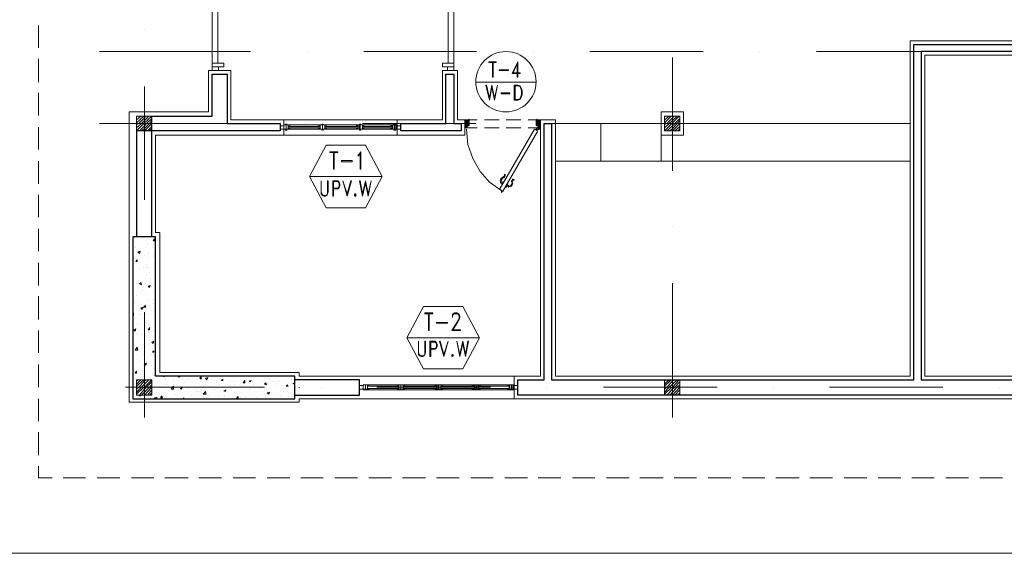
# Model space of a CAD drawing. Header units: metres. Extents: x 5.7 to 89.8, y 4 to 63.5.
# Tile 3 of 25: x 17.5 to 30.5, y 17.3 to 24.4. Entities that reach past the tile are written whole.
import ezdxf

# ---------------------------------------------------------------- set-up
doc = ezdxf.new("R2010")
doc.units = ezdxf.units.M
doc.header["$MEASUREMENT"] = 0
for name, color, linetype in [('PDF3_ax', 7, 'Continuous'), ('PDF3_column', 7, 'Continuous'), ('PDF3_door', 7, 'Continuous'), ('PDF3_furn', 7, 'Continuous'), ('PDF3_hatch-plan', 7, 'Continuous'), ('PDF3_khatchin', 7, 'Continuous'), ('PDF3_Layer5', 7, 'Continuous'), ('PDF3_shear wall', 7, 'Continuous'), ('PDF3_Sym Tip Win', 7, 'Continuous'), ('PDF3_wall', 7, 'Continuous'), ('PDF3_WIN', 7, 'Continuous')]:
    doc.layers.add(name, color=color, linetype=linetype)

msp = doc.modelspace()

# ---------------------------------------------------------------- linework, layer by layer
at = {"layer": 'PDF3_ax', "lineweight": 9}
for points in [[(19.121, 24.287), (19.121, 24.287)], [(18.524, 23.998), (20.527, 23.998)], [(21.279, 23.998), (21.279, 23.998)], [(22.03, 23.998), (23.523, 23.998)], [(24.274, 23.998), (24.274, 23.998)], [(25.025, 23.998), (26.528, 23.998)], [(26.123, 23.921), (26.123, 22.418)], [(27.279, 23.998), (27.279, 23.998)], [(28.03, 23.998), (29.523, 23.998)], [(30.274, 23.998), (30.274, 23.998)], [(19.121, 23.535), (19.121, 22.033)], [(18.524, 23.044), (20.518, 23.044)], [(21.259, 23.044), (21.259, 23.044)], [(22.011, 23.044), (23.513, 23.044)], [(24.264, 23.044), (24.264, 23.044)], [(25.015, 23.044), (27.009, 23.044)], [(26.123, 21.677), (26.123, 21.677)], [(19.121, 21.291), (19.121, 21.291)], [(26.123, 20.925), (26.123, 19.144)], [(19.121, 20.54), (19.121, 19.144)], [(18.871, 19.548), (20.71, 19.548)], [(21.462, 19.548), (21.462, 19.548)], [(22.203, 19.548), (23.706, 19.548)], [(24.457, 19.548), (24.457, 19.548)], [(25.208, 19.548), (26.711, 19.548)], [(27.462, 19.548), (27.462, 19.548)], [(28.203, 19.548), (29.706, 19.548)], [(30.457, 19.548), (30.457, 19.548)]]:
    msp.add_lwpolyline(points, dxfattribs=at)
at = {"layer": 'PDF3_column', "lineweight": 18}
for points in [[(19.015, 23.131), (19.034, 23.141)], [(19.015, 23.092), (19.073, 23.141)], [(19.015, 23.054), (19.112, 23.141)], [(19.015, 23.025), (19.044, 23.044), (19.121, 23.121), (19.14, 23.141)], [(19.015, 22.986), (19.083, 23.044), (19.121, 23.083), (19.179, 23.141)], [(19.015, 22.948), (19.112, 23.044), (19.121, 23.054), (19.217, 23.141)], [(19.054, 22.948), (19.121, 23.015), (19.15, 23.044), (19.217, 23.112)], [(19.121, 23.198), (19.121, 22.89)], [(26.017, 23.131), (26.036, 23.141)], [(26.017, 23.092), (26.075, 23.141)], [(26.017, 23.054), (26.104, 23.141)], [(26.017, 23.025), (26.046, 23.044), (26.123, 23.121), (26.142, 23.141)], [(26.017, 22.986), (26.075, 23.044), (26.123, 23.083), (26.181, 23.141)], [(26.017, 22.948), (26.113, 23.044), (26.123, 23.054), (26.21, 23.141)], [(26.046, 22.948), (26.123, 23.015), (26.152, 23.044), (26.219, 23.112)], [(26.123, 23.198), (26.123, 22.89)], [(19.266, 23.044), (18.967, 23.044)], [(19.083, 22.948), (19.121, 22.977), (19.189, 23.044), (19.217, 23.083)], [(19.121, 22.948), (19.217, 23.044)], [(19.16, 22.948), (19.217, 23.006)], [(19.189, 22.948), (19.217, 22.977)], [(26.267, 23.044), (25.969, 23.044)], [(26.085, 22.948), (26.123, 22.977), (26.181, 23.044), (26.219, 23.083)], [(26.123, 22.948), (26.219, 23.044)], [(26.152, 22.948), (26.219, 23.006)], [(26.19, 22.948), (26.219, 22.977)], [(19.015, 19.625), (19.034, 19.644)], [(19.015, 19.587), (19.073, 19.644)], [(19.015, 19.558), (19.112, 19.644)], [(19.015, 19.519), (19.044, 19.548), (19.121, 19.625), (19.14, 19.644)], [(19.015, 19.481), (19.083, 19.548), (19.121, 19.587), (19.179, 19.644)], [(19.015, 19.452), (19.112, 19.548), (19.121, 19.548), (19.217, 19.644)], [(19.054, 19.442), (19.121, 19.519), (19.15, 19.548), (19.217, 19.616)], [(19.121, 19.693), (19.121, 19.394)], [(26.017, 19.625), (26.036, 19.644)], [(26.017, 19.587), (26.075, 19.644)], [(26.017, 19.558), (26.104, 19.644)], [(26.017, 19.519), (26.046, 19.548), (26.123, 19.625), (26.142, 19.644)], [(26.017, 19.481), (26.075, 19.548), (26.123, 19.587), (26.181, 19.644)], [(26.017, 19.452), (26.113, 19.548), (26.123, 19.548), (26.21, 19.644)], [(26.046, 19.442), (26.123, 19.519), (26.152, 19.548), (26.219, 19.616)], [(26.123, 19.693), (26.123, 19.394)], [(19.266, 19.548), (18.967, 19.548)], [(19.083, 19.442), (19.121, 19.481), (19.189, 19.548), (19.217, 19.577)], [(19.121, 19.442), (19.217, 19.548)], [(19.16, 19.442), (19.217, 19.51)], [(19.189, 19.442), (19.217, 19.471)], [(26.267, 19.548), (25.969, 19.548)], [(26.085, 19.442), (26.123, 19.481), (26.181, 19.548), (26.219, 19.577)], [(26.123, 19.442), (26.219, 19.548)], [(26.152, 19.442), (26.219, 19.51)], [(26.19, 19.442), (26.219, 19.471)]]:
    msp.add_lwpolyline(points, dxfattribs=at)
for points in [[(19.217, 22.948), (19.015, 22.948), (19.015, 23.141), (19.217, 23.141)], [(26.219, 22.948), (26.017, 22.948), (26.017, 23.141), (26.219, 23.141)], [(19.217, 19.442), (19.015, 19.442), (19.015, 19.644), (19.217, 19.644)], [(26.219, 19.442), (26.017, 19.442), (26.017, 19.644), (26.219, 19.644)]]:
    msp.add_lwpolyline(points, close=True, dxfattribs=at)
at = {"layer": 'PDF3_door', "lineweight": 18}
for points in [[(23.388, 22.986), (23.369, 22.986), (23.369, 23.092), (23.417, 23.092)], [(23.397, 23.015), (23.397, 22.986)], [(23.417, 23.015), (23.407, 23.015)], [(23.426, 23.092), (23.426, 23.025)], [(24.312, 23.092), (24.312, 23.025)], [(24.351, 22.986), (24.37, 22.986), (24.37, 23.092), (24.322, 23.092)], [(24.322, 23.015), (24.332, 23.015)], [(24.341, 23.015), (24.341, 22.986)], [(23.388, 22.967), (23.407, 22.765), (23.474, 22.582), (23.571, 22.409), (23.696, 22.264), (23.86, 22.149), (23.85, 22.139), (23.86, 22.129)], [(24.332, 22.948), (24.293, 22.967), (23.831, 22.177)], [(23.869, 22.139), (24.332, 22.938)], [(23.831, 22.168), (23.86, 22.158)], [(23.86, 22.158), (23.86, 22.158)], [(23.86, 22.139), (23.86, 22.139)]]:
    msp.add_lwpolyline(points, dxfattribs=at)
at = {"layer": 'PDF3_door', "lineweight": 0}
for points in [[(23.417, 23.092), (23.426, 23.092), (23.369, 23.035), (23.397, 23.006), (23.369, 22.986), (23.426, 23.044), (23.369, 23.092), (23.426, 23.035), (23.407, 23.015)], [(23.397, 22.986), (23.369, 23.015), (23.397, 22.996), (23.369, 23.025), (23.426, 23.083), (23.407, 23.092), (23.426, 23.073), (23.369, 23.015), (23.426, 23.064), (23.369, 23.006), (23.388, 22.986), (23.397, 22.996), (23.378, 22.986)], [(23.369, 23.064), (23.397, 23.092), (23.426, 23.064)], [(23.426, 23.015), (23.369, 23.073), (23.388, 23.092), (23.426, 23.054), (23.378, 23.092)], [(23.369, 23.092), (23.378, 23.092), (23.369, 23.083), (23.426, 23.025), (23.417, 23.015), (23.369, 23.064), (23.407, 23.015), (23.369, 23.054)], [(23.407, 23.092), (23.369, 23.054), (23.417, 23.092), (23.369, 23.044), (23.397, 23.015)], [(23.426, 23.054), (23.369, 22.996), (23.378, 22.986), (23.369, 22.986)], [(24.322, 23.092), (24.312, 23.092), (24.37, 23.035), (24.341, 23.006), (24.37, 22.986), (24.361, 22.986), (24.37, 22.996), (24.312, 23.054)], [(24.341, 22.986), (24.37, 23.015), (24.341, 22.996), (24.37, 23.025), (24.312, 23.083), (24.332, 23.092), (24.312, 23.073), (24.37, 23.015), (24.312, 23.064), (24.37, 23.006), (24.351, 22.986), (24.341, 22.996), (24.361, 22.986)], [(24.37, 23.054), (24.332, 23.015), (24.37, 23.064), (24.322, 23.015), (24.312, 23.025), (24.37, 23.083), (24.361, 23.092), (24.37, 23.092)], [(24.361, 23.092), (24.312, 23.054), (24.351, 23.092), (24.37, 23.073), (24.312, 23.015)], [(24.332, 23.015), (24.312, 23.035), (24.37, 23.092), (24.312, 23.044), (24.341, 23.015), (24.37, 22.986)], [(24.37, 23.064), (24.341, 23.092), (24.312, 23.064)], [(24.312, 22.977), (24.322, 22.967)], [(24.332, 23.092), (24.37, 23.054), (24.322, 23.092), (24.37, 23.044), (24.341, 23.015)], [(24.332, 22.986), (24.332, 22.996), (24.332, 22.986)], [(24.322, 22.958), (24.303, 22.967)], [(24.312, 22.967), (24.312, 22.967)], [(24.332, 22.967), (24.332, 22.967)], [(24.341, 22.967), (24.351, 22.967), (24.341, 22.967)], [(24.341, 22.967), (24.341, 22.967)], [(24.351, 22.967), (24.351, 22.967)], [(23.889, 22.274), (23.889, 22.274)]]:
    msp.add_lwpolyline(points, dxfattribs=at)
msp.add_lwpolyline([(24.351, 22.977), (24.341, 22.977)], close=True, dxfattribs=at)
msp.add_lwpolyline([(24.334, 22.968, 0.414193), (24.341, 22.967), (24.341, 22.967), (24.341, 22.962)], format="xyb", dxfattribs=at)
at = {"layer": 'PDF3_door', "lineweight": 5}
for points in [[(23.873, 22.334, 0.014544), (23.869, 22.334, 0.130767), (23.837, 22.287)], [(23.878, 22.326, 0.099026), (23.86, 22.305, 0.092322), (23.851, 22.28)], [(23.968, 22.213, 0.092349), (23.985, 22.233, 0.098999), (23.994, 22.26)], [(23.978, 22.207, 0.130791), (24.002, 22.258, -0.014536), (24.003, 22.254)], [(24.022, 22.294, 0.999983), (24.015, 22.301, 0.199983), (23.995, 22.266)]]:
    msp.add_lwpolyline(points, format="xyb", dxfattribs=at)
for points in [[(23.85, 22.254), (23.85, 22.274), (23.84, 22.254), (23.84, 22.264)], [(23.879, 22.274), (23.86, 22.235)], [(23.86, 22.226), (23.86, 22.226)], [(23.908, 22.197), (23.908, 22.197)], [(23.937, 22.245), (23.917, 22.197)], [(23.956, 22.216), (23.946, 22.216), (23.946, 22.197), (23.946, 22.216)]]:
    msp.add_lwpolyline(points, dxfattribs=at)
at = {"layer": 'PDF3_door', "lineweight": 18}
msp.add_circle((24.356, 22.972), 0.00482, dxfattribs=at)
at = {"layer": 'PDF3_door', "lineweight": 0}
msp.add_circle((24.356, 22.972), 0.00482, dxfattribs=at)
at = {"layer": 'PDF3_door', "lineweight": 18}
for centre, start, end in [((23.393, 22.991), 270.0003, 359.9997), ((23.412, 23.02), 90.0003, 179.9997), ((23.421, 23.097), 0.0003, 89.9997), ((23.421, 23.03), 270.0003, 359.9997), ((24.327, 23.097), 90.0003, 179.9997), ((24.327, 23.03), 180.0003, 269.9997), ((24.336, 23.02), 0.0003, 89.9997), ((24.356, 22.991), 180.0063, 269.9994)]:
    msp.add_arc(centre, 0.00482, start, end, dxfattribs=at)
at = {"layer": 'PDF3_door', "lineweight": 0}
for centre, radius, start, end in [((24.346, 22.991), 0.0144, 179.9999, 270.0001), ((24.346, 22.991), 0.00482, 180.0003, 269.9997), ((24.346, 22.972), 0.00482, 128.779, 149.9982), ((24.356, 22.972), 0.00482, 0.0003, 89.9997), ((24.336, 22.972), 0.0144, 240.007, 330.002)]:
    msp.add_arc(centre, radius, start, end, dxfattribs=at)
at = {"layer": 'PDF3_door', "lineweight": 5}
for centre, radius, start, end in [((23.845, 22.375), 0.053, 307.3812, 352.6172), ((23.845, 22.375), 0.0626, 307.3812, 352.6171), ((23.893, 22.365), 0.00482, 352.6163, 172.6177), ((23.855, 22.279), 0.0144, 160.5157, 240.0019), ((23.826, 22.221), 0.0433, 30.0583, 61.8696), ((23.884, 22.307), 0.0433, 238.1342, 269.9505), ((23.922, 22.173), 0.0433, 58.1287, 89.9449), ((23.97, 22.259), 0.0433, 210.0646, 241.8744), ((23.961, 22.221), 0.0144, 240.007, 319.4827), ((24.048, 22.259), 0.0626, 127.3812, 172.6171)]:
    msp.add_arc(centre, radius, start, end, dxfattribs=at)
at = {"layer": 'PDF3_door', "transparency": 33554559}
msp.add_solid([(24.351, 22.958), (24.341, 22.958), (24.341, 22.958)], dxfattribs=at)
at = {"layer": 'PDF3_furn', "lineweight": 9}
msp.add_lwpolyline([(58.715, 28.341), (58.715, 17.343), (15.769, 17.343), (15.769, 52.15), (66.622, 52.15), (66.622, 28.341)], close=True, dxfattribs=at)
at = {"layer": 'PDF3_furn', "lineweight": 18}
for points in [[(25.969, 22.89), (26.267, 22.89), (26.267, 23.198), (25.969, 23.198)], [(25.17, 23.044), (25.17, 22.543)], [(29.272, 23.044), (26.267, 23.044)], [(29.272, 22.543), (24.572, 22.543)]]:
    msp.add_lwpolyline(points, close=True, dxfattribs=at)
for points in [[(24.466, 23.044), (25.969, 23.044), (24.515, 23.044)], [(25.969, 22.543), (25.969, 22.89)]]:
    msp.add_lwpolyline(points, dxfattribs=at)
at = {"layer": 'PDF3_hatch-plan', "lineweight": 18}
for points in [[(19.044, 21.542), (19.044, 21.542)], [(18.967, 21.513), (18.967, 21.513)], [(18.967, 21.513), (18.967, 21.513)], [(19.131, 21.494), (19.131, 21.494)], [(19.16, 21.445), (19.16, 21.445)], [(19.256, 21.532), (19.256, 21.532)], [(19.266, 21.426), (19.266, 21.426)], [(19.006, 21.397), (19.006, 21.397)], [(19.15, 21.397), (19.15, 21.397)], [(19.16, 21.311), (19.16, 21.311)], [(19.179, 21.33), (19.179, 21.33)], [(19.246, 21.311), (19.246, 21.311)], [(19.256, 21.282), (19.256, 21.282)], [(19.266, 21.34), (19.266, 21.349)], [(19.266, 21.34), (19.266, 21.34)], [(19.015, 21.272), (19.015, 21.272)], [(19.15, 21.176), (19.15, 21.176)], [(19.16, 21.272), (19.16, 21.272)], [(18.967, 21.079), (18.967, 21.079)], [(19.054, 21.118), (19.054, 21.118)], [(19.102, 21.128), (19.102, 21.128)], [(19.15, 21.128), (19.15, 21.128)], [(19.15, 21.041), (19.15, 21.041)], [(19.169, 21.128), (19.169, 21.128)], [(19.189, 21.07), (19.189, 21.07)], [(19.015, 20.925), (19.015, 20.925)], [(19.044, 20.964), (19.044, 20.964)], [(19.14, 20.916), (19.14, 20.916)], [(19.15, 20.896), (19.15, 20.896)], [(19.198, 20.993), (19.198, 20.993)], [(19.237, 20.916), (19.237, 20.916)], [(19.015, 20.762), (19.015, 20.762)], [(19.092, 20.829), (19.092, 20.829)], [(19.14, 20.781), (19.14, 20.781)], [(19.246, 20.8), (19.246, 20.8)], [(18.986, 20.675), (18.986, 20.675)], [(19.025, 20.665), (19.025, 20.665)], [(19.131, 20.646), (19.131, 20.646)], [(19.16, 20.714), (19.16, 20.714)], [(19.169, 20.627), (19.169, 20.627)], [(19.237, 20.704), (19.237, 20.704)], [(19.237, 20.656), (19.237, 20.656)], [(18.967, 20.531), (18.977, 20.531), (18.977, 20.492), (18.967, 20.492)], [(19.073, 20.511), (19.073, 20.511)], [(19.131, 20.55), (19.131, 20.55)], [(19.131, 20.511), (19.131, 20.511)], [(19.237, 20.559), (19.237, 20.559)], [(19.034, 20.386), (19.034, 20.386)], [(19.121, 20.376), (19.121, 20.376)], [(19.131, 20.405), (19.131, 20.405)], [(19.15, 20.386), (19.15, 20.386)], [(18.996, 20.299), (18.996, 20.299)], [(19.015, 20.261), (19.015, 20.261)], [(19.025, 20.242), (19.025, 20.242)], [(19.083, 20.251), (19.083, 20.251)], [(19.121, 20.242), (19.121, 20.242)], [(19.179, 20.27), (19.179, 20.27)], [(19.208, 20.29), (19.208, 20.29)], [(19.246, 20.299), (19.246, 20.299)], [(19.073, 20.107), (19.073, 20.107)], [(19.112, 20.116), (19.112, 20.116)], [(19.169, 20.116), (19.169, 20.116)], [(19.112, 19.982), (19.112, 19.982)], [(19.131, 20.087), (19.131, 20.087)], [(19.217, 19.982), (19.217, 19.982)], [(19.054, 19.885), (19.054, 19.885)], [(19.102, 19.847), (19.102, 19.847)], [(19.121, 19.856), (19.121, 19.856)], [(19.15, 19.876), (19.15, 19.876)], [(19.266, 19.876), (19.266, 19.876)], [(19.015, 19.75), (19.015, 19.75)], [(19.102, 19.712), (19.102, 19.712)], [(19.112, 19.827), (19.112, 19.827)], [(19.14, 19.837), (19.14, 19.837)], [(19.217, 19.837), (19.217, 19.837)], [(19.246, 19.789), (19.246, 19.789)], [(18.977, 19.683), (18.977, 19.683)], [(19.006, 19.664), (19.006, 19.664)], [(19.112, 19.683), (19.112, 19.683)], [(19.189, 19.673), (19.189, 19.673)], [(19.256, 19.702), (19.256, 19.702)], [(19.295, 19.606), (19.295, 19.606)], [(19.362, 19.693), (19.362, 19.693)], [(19.362, 19.693), (19.381, 19.683), (19.381, 19.693)], [(19.4, 19.664), (19.4, 19.664)], [(19.4, 19.654), (19.4, 19.654)], [(19.506, 19.635), (19.506, 19.635)], [(19.506, 19.587), (19.506, 19.587)], [(19.583, 19.693), (19.593, 19.683), (19.564, 19.683), (19.574, 19.693)], [(19.612, 19.654), (19.612, 19.654)], [(19.632, 19.693), (19.632, 19.693)], [(19.66, 19.606), (19.66, 19.606)], [(19.709, 19.664), (19.709, 19.664)], [(19.824, 19.644), (19.824, 19.644)], [(19.911, 19.693), (19.911, 19.693)], [(19.911, 19.644), (19.911, 19.644)], [(20.007, 19.654), (20.007, 19.654)], [(20.046, 19.635), (20.046, 19.635)], [(20.113, 19.587), (20.113, 19.587)], [(20.161, 19.673), (20.161, 19.673)], [(20.258, 19.625), (20.258, 19.625)], [(20.315, 19.616), (20.315, 19.616)], [(20.47, 19.616), (20.47, 19.616)], [(20.518, 19.644), (20.518, 19.644)], [(20.547, 19.616), (20.547, 19.616)], [(20.566, 19.587), (20.566, 19.587)], [(20.681, 19.616), (20.681, 19.616)], [(20.73, 19.673), (20.73, 19.673)], [(20.778, 19.654), (20.778, 19.654)], [(20.816, 19.616), (20.816, 19.616)], [(20.893, 19.606), (20.893, 19.606)], [(20.913, 19.635), (20.913, 19.635)], [(21.018, 19.693), (21.018, 19.693)], [(21.067, 19.654), (21.067, 19.654)], [(21.105, 19.606), (21.105, 19.606)], [(21.105, 19.596), (21.105, 19.596)], [(19.006, 19.519), (19.006, 19.519)], [(19.285, 19.471), (19.285, 19.471)], [(19.323, 19.461), (19.323, 19.461)], [(19.41, 19.577), (19.41, 19.577)], [(19.497, 19.5), (19.497, 19.5)], [(19.535, 19.452), (19.535, 19.452)], [(19.555, 19.452), (19.555, 19.452)], [(19.612, 19.452), (19.612, 19.452)], [(19.699, 19.529), (19.699, 19.529)], [(19.805, 19.49), (19.805, 19.49)], [(19.843, 19.49), (19.843, 19.49)], [(19.901, 19.558), (19.901, 19.558)], [(19.901, 19.5), (19.901, 19.5)], [(20.055, 19.519), (20.055, 19.519)], [(20.084, 19.529), (20.084, 19.529)], [(20.104, 19.452), (20.104, 19.452)], [(20.306, 19.548), (20.306, 19.548)], [(20.315, 19.577), (20.315, 19.577)], [(20.315, 19.481), (20.315, 19.481)], [(20.412, 19.567), (20.412, 19.567)], [(20.412, 19.481), (20.412, 19.481)], [(20.518, 19.51), (20.518, 19.51)], [(20.643, 19.529), (20.643, 19.529)], [(20.71, 19.461), (20.71, 19.461)], [(20.72, 19.538), (20.72, 19.538)], [(20.807, 19.471), (20.807, 19.471)], [(20.874, 19.567), (20.874, 19.567)], [(20.932, 19.567), (20.932, 19.567)], [(20.961, 19.49), (20.961, 19.49)], [(18.977, 19.423), (18.977, 19.423)], [(19.073, 19.442), (19.073, 19.433), (19.044, 19.433), (19.054, 19.442)], [(19.198, 19.413), (19.198, 19.413)], [(19.275, 19.394), (19.256, 19.404), (19.285, 19.413), (19.285, 19.394)], [(19.304, 19.423), (19.304, 19.423)], [(19.381, 19.413), (19.381, 19.413)], [(19.4, 19.433), (19.4, 19.433)], [(19.41, 19.404), (19.41, 19.404)], [(19.622, 19.394), (19.622, 19.394)], [(19.632, 19.394), (19.641, 19.404), (19.641, 19.394)], [(19.699, 19.394), (19.699, 19.394)], [(19.747, 19.442), (19.747, 19.442)], [(19.901, 19.423), (19.901, 19.423)], [(19.94, 19.404), (19.94, 19.404)], [(19.969, 19.433), (19.969, 19.433)], [(20.181, 19.442), (20.181, 19.442)], [(20.181, 19.423), (20.181, 19.423)], [(20.306, 19.404), (20.306, 19.404)], [(20.335, 19.394), (20.364, 19.423), (20.364, 19.394)], [(20.392, 19.413), (20.392, 19.413)], [(20.46, 19.423), (20.46, 19.423)], [(20.604, 19.404), (20.604, 19.404)], [(20.72, 19.404), (20.72, 19.404)], [(20.816, 19.394), (20.816, 19.394)], [(20.922, 19.433), (20.922, 19.433)], [(21.028, 19.423), (21.028, 19.423)]]:
    msp.add_lwpolyline(points, dxfattribs=at)
for points in [[(19.256, 21.513), (19.256, 21.484), (19.237, 21.494)], [(19.063, 21.349), (19.054, 21.32), (19.034, 21.34)], [(19.025, 21.234), (19.025, 21.214), (19.006, 21.214)], [(19.073, 20.935), (19.083, 20.906), (19.054, 20.916)], [(19.198, 20.896), (19.189, 20.868), (19.169, 20.887)], [(19.131, 20.636), (19.14, 20.608), (19.121, 20.608), (19.112, 20.608), (19.121, 20.617)], [(19.102, 20.608), (19.092, 20.579), (19.073, 20.598)], [(19.006, 20.319), (18.996, 20.29), (18.977, 20.309)], [(19.189, 20.338), (19.189, 20.309), (19.169, 20.309)], [(19.246, 20.155), (19.237, 20.126), (19.217, 20.145)], [(19.034, 20.039), (18.996, 20.039), (19.025, 20.078)], [(19.246, 20.03), (19.246, 20.01), (19.227, 20.01)], [(19.15, 19.866), (19.14, 19.837), (19.121, 19.856)], [(19.015, 19.76), (19.015, 19.731), (18.996, 19.731)], [(19.872, 19.683), (19.872, 19.654), (19.853, 19.664)], [(19.959, 19.673), (19.949, 19.644), (19.93, 19.664)], [(20.161, 19.654), (20.161, 19.635), (20.142, 19.635)], [(20.45, 19.635), (20.45, 19.606), (20.431, 19.606)], [(20.537, 19.635), (20.527, 19.616), (20.508, 19.625)], [(20.73, 19.606), (20.739, 19.577), (20.71, 19.587)], [(21.115, 19.606), (21.105, 19.587), (21.086, 19.596)], [(19.506, 19.519), (19.477, 19.519), (19.506, 19.558)], [(19.622, 19.538), (19.612, 19.519), (19.593, 19.529)], [(19.94, 19.452), (19.901, 19.452), (19.93, 19.49)], [(20.2, 19.51), (20.19, 19.49), (20.171, 19.5)], [(20.778, 19.481), (20.768, 19.452), (20.749, 19.471)], [(21.018, 19.577), (21.028, 19.558), (20.999, 19.558)], [(19.352, 19.433), (19.362, 19.404), (19.333, 19.404)]]:
    msp.add_lwpolyline(points, close=True, dxfattribs=at)
at = {"layer": 'PDF3_khatchin', "lineweight": 18}
for points in [[(17.715, 24.344), (17.715, 24.046)], [(17.715, 23.901), (17.715, 23.593)], [(17.715, 23.449), (17.715, 23.15)], [(17.715, 22.996), (17.715, 22.698)], [(23.369, 23.092), (23.532, 23.092)], [(23.369, 22.986), (23.532, 22.986)], [(23.629, 23.092), (23.821, 23.092)], [(23.629, 22.986), (23.821, 22.986)], [(23.917, 23.092), (24.11, 23.092)], [(23.917, 22.986), (24.11, 22.986)], [(24.206, 23.092), (24.37, 23.092)], [(24.206, 22.986), (24.37, 22.986)], [(17.715, 22.543), (17.715, 22.245)], [(17.715, 22.1), (17.715, 21.802)], [(17.715, 21.648), (17.715, 21.349)], [(17.715, 21.195), (17.715, 20.896)], [(17.715, 20.752), (17.715, 20.444)], [(17.715, 20.299), (17.715, 20.001)], [(17.715, 19.847), (17.715, 19.548)], [(17.715, 19.394), (17.715, 19.095)], [(17.715, 18.951), (17.715, 18.643)], [(17.715, 18.498), (17.715, 18.344), (17.898, 18.344)], [(18.042, 18.344), (18.341, 18.344)], [(18.495, 18.344), (18.794, 18.344)], [(18.948, 18.344), (19.246, 18.344)], [(19.391, 18.344), (19.699, 18.344)], [(19.843, 18.344), (20.142, 18.344)], [(20.296, 18.344), (20.595, 18.344)], [(20.749, 18.344), (21.047, 18.344)], [(21.192, 18.344), (21.49, 18.344)], [(21.645, 18.344), (21.943, 18.344)], [(22.097, 18.344), (22.396, 18.344)], [(22.54, 18.344), (22.848, 18.344)], [(22.993, 18.344), (23.291, 18.344)], [(23.446, 18.344), (23.744, 18.344)], [(23.898, 18.344), (24.197, 18.344)], [(24.341, 18.344), (24.64, 18.344)], [(24.794, 18.344), (25.092, 18.344)], [(25.247, 18.344), (25.545, 18.344)], [(25.69, 18.344), (25.998, 18.344)], [(26.142, 18.344), (26.441, 18.344)], [(26.595, 18.344), (26.894, 18.344)], [(27.048, 18.344), (27.346, 18.344)], [(27.491, 18.344), (27.799, 18.344)], [(27.943, 18.344), (28.242, 18.344)], [(28.396, 18.344), (28.695, 18.344)], [(28.849, 18.344), (29.147, 18.344)], [(29.292, 18.344), (29.59, 18.344)], [(29.744, 18.344), (30.043, 18.344)], [(30.197, 18.344), (30.496, 18.344)]]:
    msp.add_lwpolyline(points, dxfattribs=at)
at = {"layer": 'PDF3_Layer5', "lineweight": 13}
for points in [[(44.365, 19.394), (24.023, 19.394), (24.023, 19.693), (24.37, 19.693), (24.37, 23.092), (24.572, 23.092), (24.572, 19.693), (29.272, 19.693), (29.272, 24.142), (33.173, 24.142)], [(31.969, 23.95), (29.465, 23.95), (29.465, 19.693), (43.267, 19.693)], [(19.015, 23.198), (19.969, 23.198), (19.969, 23.747), (20.267, 23.747), (20.267, 23.092), (20.97, 23.092), (20.97, 22.89), (19.266, 22.89), (19.266, 21.6), (19.323, 21.6), (19.323, 19.741), (21.173, 19.741), (21.173, 19.693), (24.023, 19.693)], [(19.217, 23.198), (18.919, 23.198), (18.919, 19.346), (21.173, 19.346), (21.173, 19.394), (24.023, 19.394)], [(20.97, 23.092), (22.473, 23.092)], [(22.473, 22.89), (20.97, 22.89)], [(21.173, 19.538), (21.173, 19.548)]]:
    msp.add_lwpolyline(points, dxfattribs=at)
msp.add_lwpolyline([(23.07, 23.092), (23.07, 23.747), (23.272, 23.747), (23.272, 23.092), (23.369, 23.092), (23.369, 22.89), (22.473, 22.89), (22.473, 23.092)], close=True, dxfattribs=at)
at = {"layer": 'PDF3_shear wall', "lineweight": 30}
msp.add_lwpolyline([(18.967, 19.394), (21.115, 19.394), (21.115, 19.693), (19.266, 19.693), (19.266, 21.542), (18.967, 21.542)], close=True, dxfattribs=at)
at = {"layer": 'PDF3_Sym Tip Win', "lineweight": 18}
for points in [[(23.783, 23.853), (23.686, 23.853), (23.686, 23.863), (23.783, 23.863)], [(23.946, 23.747), (23.821, 23.747), (23.821, 23.757), (23.946, 23.757)], [(23.763, 23.352), (23.725, 23.526), (23.696, 23.352), (23.648, 23.555), (23.657, 23.555), (23.696, 23.381), (23.725, 23.555), (23.763, 23.381), (23.802, 23.555)], [(24.023, 23.352), (24.072, 23.352), (24.1, 23.362), (24.11, 23.381), (24.12, 23.401), (24.129, 23.429), (24.129, 23.478), (24.12, 23.507), (24.11, 23.526), (24.1, 23.545), (24.072, 23.555), (24.023, 23.555)], [(24.033, 23.362), (24.072, 23.362), (24.1, 23.372), (24.1, 23.381), (24.11, 23.401), (24.12, 23.429), (24.12, 23.478), (24.11, 23.507), (24.1, 23.526), (24.1, 23.535), (24.072, 23.545), (24.033, 23.545)], [(23.966, 23.439), (23.85, 23.439), (23.85, 23.449), (23.966, 23.449)], [(22.049, 21.927), (22.271, 22.341), (22.049, 22.755), (21.529, 22.755), (21.307, 22.341), (21.529, 21.927)], [(21.683, 22.659), (21.577, 22.659), (21.577, 22.669), (21.683, 22.669)], [(21.991, 22.437), (21.982, 22.437), (21.982, 22.649), (21.972, 22.63), (21.953, 22.611), (21.953, 22.63), (21.972, 22.64), (21.991, 22.669)], [(21.876, 22.534), (21.731, 22.534), (21.731, 22.553), (21.876, 22.553)], [(21.558, 22.283), (21.548, 22.283), (21.548, 22.139), (21.548, 22.11), (21.539, 22.1), (21.519, 22.091), (21.5, 22.091), (21.481, 22.1), (21.471, 22.11), (21.462, 22.139), (21.462, 22.283), (21.462, 22.139), (21.462, 22.11), (21.481, 22.091), (21.5, 22.081), (21.519, 22.081), (21.539, 22.091), (21.548, 22.11), (21.558, 22.139)], [(21.808, 22.081), (21.75, 22.283), (21.808, 22.11), (21.856, 22.283), (21.866, 22.283)], [(22.088, 22.081), (22.049, 22.254), (22.011, 22.081), (21.972, 22.283), (21.982, 22.283), (22.011, 22.11), (22.049, 22.283), (22.088, 22.11), (22.126, 22.283)], [(21.914, 22.11), (21.905, 22.1), (21.905, 22.091), (21.914, 22.081), (21.924, 22.081), (21.924, 22.091), (21.924, 22.1), (21.924, 22.11)], [(21.914, 22.1), (21.914, 22.091), (21.924, 22.091), (21.924, 22.1)], [(23.34, 19.789), (23.561, 20.203), (23.34, 20.617), (22.82, 20.617), (22.598, 20.203), (22.82, 19.789)], [(22.945, 20.521), (22.839, 20.521), (22.839, 20.531), (22.945, 20.531)], [(23.137, 20.396), (22.993, 20.396), (22.993, 20.405), (23.137, 20.405)], [(22.848, 20.155), (22.839, 20.155), (22.839, 20.01), (22.839, 19.982), (22.829, 19.972), (22.81, 19.962), (22.791, 19.962), (22.771, 19.972), (22.762, 19.982), (22.752, 20.01), (22.752, 20.155), (22.752, 20.01), (22.752, 19.982), (22.771, 19.962), (22.791, 19.953), (22.81, 19.953), (22.829, 19.962), (22.839, 19.982), (22.848, 20.01)], [(23.089, 19.953), (23.031, 20.155), (23.041, 20.155), (23.089, 19.982), (23.147, 20.155)], [(23.378, 19.953), (23.34, 20.126), (23.301, 19.953), (23.263, 20.155), (23.301, 19.982), (23.34, 20.155), (23.378, 19.982), (23.407, 20.155), (23.417, 20.155)], [(23.205, 19.982), (23.195, 19.972), (23.195, 19.962), (23.205, 19.953), (23.214, 19.962), (23.214, 19.972)]]:
    msp.add_lwpolyline(points, close=True, dxfattribs=at)
for points in [[(23.734, 23.853), (23.734, 23.661), (23.744, 23.661), (23.744, 23.853)], [(24.004, 23.709), (24.062, 23.834), (24.062, 23.661), (24.072, 23.661), (24.072, 23.863), (23.995, 23.709), (24.1, 23.709), (24.1, 23.718), (24.004, 23.718)], [(24.303, 23.593), (23.513, 23.593)], [(21.625, 22.659), (21.625, 22.437), (21.635, 22.437), (21.635, 22.659)], [(22.271, 22.341), (21.307, 22.341)], [(21.625, 22.177), (21.683, 22.177), (21.693, 22.187), (21.702, 22.197), (21.712, 22.216), (21.712, 22.245), (21.702, 22.264), (21.693, 22.274), (21.683, 22.283), (21.616, 22.283), (21.616, 22.081), (21.625, 22.081), (21.625, 22.274), (21.683, 22.274), (21.693, 22.264), (21.702, 22.245), (21.702, 22.216), (21.693, 22.197), (21.683, 22.187), (21.625, 22.187)], [(22.887, 20.521), (22.887, 20.299), (22.897, 20.299), (22.897, 20.521)], [(23.205, 20.309), (23.311, 20.309), (23.311, 20.299), (23.195, 20.299), (23.263, 20.405), (23.282, 20.444), (23.291, 20.463), (23.291, 20.482), (23.282, 20.511), (23.263, 20.521), (23.234, 20.521), (23.214, 20.511), (23.205, 20.482), (23.205, 20.473), (23.205, 20.482), (23.205, 20.511), (23.214, 20.521), (23.234, 20.531), (23.263, 20.531), (23.282, 20.521), (23.291, 20.511), (23.301, 20.482), (23.301, 20.463), (23.291, 20.444), (23.272, 20.405), (23.205, 20.299)], [(23.561, 20.203), (22.598, 20.203)], [(22.916, 20.049), (22.974, 20.049), (22.983, 20.059), (22.993, 20.068), (23.003, 20.087), (23.003, 20.116), (22.993, 20.136), (22.983, 20.145), (22.974, 20.155), (22.906, 20.155), (22.906, 19.953), (22.916, 19.953), (22.916, 20.145), (22.974, 20.145), (22.983, 20.136), (22.993, 20.116), (22.993, 20.087), (22.983, 20.068), (22.974, 20.059), (22.916, 20.059)], [(23.205, 19.972), (23.205, 19.962), (23.205, 19.972)]]:
    msp.add_lwpolyline(points, dxfattribs=at)
msp.add_circle((23.913, 23.598), 0.4, dxfattribs=at)
at = {"layer": 'PDF3_wall', "lineweight": 30}
for points in [[(29.417, 23.998), (29.417, 19.644), (32.017, 19.644), (32.017, 19.442), (24.072, 19.442), (24.072, 19.644), (24.418, 19.644), (24.418, 23.044), (24.515, 23.044), (24.515, 19.644), (29.321, 19.644), (29.321, 24.094), (32.017, 24.094), (32.017, 23.998)], [(23.118, 23.044), (23.118, 23.699), (23.224, 23.699), (23.224, 23.044), (23.32, 23.044), (23.32, 22.948), (22.521, 22.948), (22.521, 23.044)]]:
    msp.add_lwpolyline(points, close=True, dxfattribs=at)
for points in [[(19.217, 21.542), (19.217, 23.141), (20.017, 23.141), (20.017, 23.699), (20.219, 23.699), (20.219, 23.044), (20.922, 23.044), (20.922, 22.948), (19.015, 22.948), (19.015, 21.542)], [(21.115, 19.442), (21.972, 19.442), (21.972, 19.644), (21.115, 19.644)]]:
    msp.add_lwpolyline(points, dxfattribs=at)
at = {"layer": 'PDF3_WIN', "lineweight": 18}
for points in [[(20.094, 23.844), (20.094, 25.298), (20.017, 25.298), (20.017, 23.844)], [(23.147, 23.844), (23.147, 25.298), (23.224, 25.298), (23.224, 23.844)], [(21.433, 23.025), (21.047, 23.025)], [(21.433, 23.006), (21.047, 23.006)], [(21.433, 22.986), (21.047, 22.986)], [(22.386, 23.025), (21.529, 23.025)], [(21.953, 23.006), (21.529, 23.006)], [(21.953, 22.986), (21.529, 22.986)], [(21.953, 22.967), (21.953, 23.025), (21.982, 23.025), (21.982, 22.967), (21.982, 23.025), (22.011, 23.025), (22.011, 22.967)], [(22.386, 23.006), (22.011, 23.006)], [(22.386, 22.986), (22.011, 22.986)], [(22.434, 22.967), (22.425, 22.967), (22.425, 22.958), (22.454, 22.958), (22.454, 22.967), (22.444, 22.967), (22.444, 23.025), (22.473, 23.025), (22.473, 22.967), (22.444, 22.967)], [(21.433, 22.967), (21.047, 22.967)], [(21.972, 22.967), (21.529, 22.967)], [(22.386, 22.967), (21.991, 22.967)], [(22.059, 19.577), (22.039, 19.577), (22.059, 19.577)], [(22.059, 19.51), (22.039, 19.51), (22.059, 19.51)], [(22.473, 19.577), (22.097, 19.577)], [(22.473, 19.558), (22.097, 19.558)], [(22.473, 19.529), (22.097, 19.529)], [(22.473, 19.51), (22.097, 19.51)], [(22.492, 19.519), (22.492, 19.577), (22.521, 19.577), (22.521, 19.51), (22.492, 19.51)], [(22.511, 19.577), (22.531, 19.577), (22.511, 19.577)], [(22.511, 19.51), (22.531, 19.51), (22.511, 19.51)], [(22.55, 19.51), (22.521, 19.51), (22.521, 19.577), (22.55, 19.577), (22.55, 19.519)], [(23.937, 19.577), (22.569, 19.577)], [(22.993, 19.558), (22.569, 19.558)], [(22.993, 19.529), (22.569, 19.529)], [(23.012, 19.51), (22.569, 19.51)], [(22.993, 19.519), (22.993, 19.577), (23.022, 19.577), (23.022, 19.519)], [(23.012, 19.577), (23.031, 19.577), (23.012, 19.577)], [(23.012, 19.51), (23.031, 19.51), (23.012, 19.51)], [(23.022, 19.51), (23.022, 19.577), (23.051, 19.577), (23.051, 19.519)], [(23.937, 19.51), (23.031, 19.51)], [(23.494, 19.558), (23.051, 19.558)], [(23.494, 19.529), (23.051, 19.529)], [(23.494, 19.519), (23.494, 19.577), (23.523, 19.577), (23.523, 19.519)], [(23.513, 19.577), (23.532, 19.577), (23.513, 19.577)], [(23.513, 19.51), (23.532, 19.51), (23.513, 19.51)], [(23.523, 19.51), (23.523, 19.577), (23.551, 19.577), (23.551, 19.519)], [(23.937, 19.558), (23.551, 19.558)], [(23.937, 19.529), (23.551, 19.529)], [(23.956, 19.51), (23.985, 19.51), (23.985, 19.577), (23.956, 19.577), (23.956, 19.519)], [(23.975, 19.577), (23.995, 19.577), (23.975, 19.577)], [(23.985, 19.51), (24.023, 19.51), (24.023, 19.577), (23.985, 19.577), (23.985, 19.519), (23.975, 19.519)], [(23.995, 19.51), (23.975, 19.51)], [(23.995, 19.519), (23.995, 19.519)]]:
    msp.add_lwpolyline(points, dxfattribs=at)
for points in [[(20.171, 23.795), (20.171, 23.844), (20.017, 23.844), (20.017, 23.795)], [(20.017, 23.747), (20.017, 23.795), (20.104, 23.795), (20.104, 23.747)], [(23.07, 23.795), (23.07, 23.844), (23.224, 23.844), (23.224, 23.795)], [(23.224, 23.747), (23.224, 23.795), (23.137, 23.795), (23.137, 23.747)], [(20.922, 23.015), (20.922, 22.967), (20.97, 22.967), (20.97, 23.015)], [(20.999, 22.967), (20.97, 22.967), (20.97, 23.025), (20.999, 23.025), (21.028, 23.025), (21.028, 22.967), (20.999, 22.967), (20.999, 23.025)], [(20.97, 23.025), (20.97, 22.967), (20.999, 22.967), (20.999, 23.025)], [(21.009, 23.035), (21.009, 23.025), (20.99, 23.025), (20.99, 23.035)], [(21.047, 23.006), (21.028, 23.006), (21.028, 23.025), (21.028, 22.967), (20.999, 22.967), (20.999, 23.025), (21.028, 23.025), (21.047, 23.025)], [(21.047, 23.025), (21.047, 23.006), (21.028, 23.006), (21.028, 23.025)], [(21.047, 22.986), (21.047, 22.967), (21.028, 22.967), (21.028, 22.986)], [(21.047, 22.967), (21.047, 22.977), (21.028, 22.977), (21.028, 22.967)], [(21.452, 23.025), (21.433, 23.025), (21.433, 23.006), (21.452, 23.006)], [(21.433, 23.006), (21.433, 23.025), (21.452, 23.025), (21.452, 23.006)], [(21.433, 22.986), (21.433, 22.967), (21.452, 22.967), (21.452, 22.986)], [(21.452, 22.967), (21.433, 22.967), (21.433, 22.977), (21.452, 22.977)], [(21.481, 22.967), (21.452, 22.967), (21.452, 23.025), (21.481, 23.025), (21.51, 23.025), (21.51, 22.967), (21.481, 22.967), (21.481, 23.025)], [(21.51, 23.025), (21.481, 23.025), (21.481, 22.967), (21.452, 22.967), (21.452, 23.025), (21.481, 23.025), (21.481, 22.967), (21.51, 22.967)], [(21.471, 23.035), (21.471, 23.025), (21.49, 23.025), (21.49, 23.035)], [(21.529, 23.025), (21.529, 23.006), (21.51, 23.006), (21.51, 23.025)], [(21.529, 23.006), (21.529, 23.025), (21.51, 23.025), (21.51, 23.006)], [(21.529, 22.986), (21.529, 22.967), (21.51, 22.967), (21.51, 22.986)], [(21.529, 22.967), (21.529, 22.977), (21.51, 22.977), (21.51, 22.967)], [(21.943, 23.025), (21.933, 23.025), (21.933, 23.006), (21.943, 23.006)], [(21.933, 23.006), (21.933, 23.025), (21.953, 23.025), (21.953, 23.006)], [(21.933, 22.986), (21.933, 22.967), (21.953, 22.967), (21.953, 22.986)], [(21.943, 22.967), (21.933, 22.967), (21.933, 22.977), (21.943, 22.977)], [(21.972, 22.967), (21.972, 23.025), (21.953, 23.025), (21.953, 22.967)], [(21.972, 23.035), (21.972, 23.025), (21.991, 23.025), (21.991, 23.035)], [(21.982, 23.025), (22.011, 23.025), (22.011, 22.967), (21.982, 22.967)], [(22.03, 23.025), (22.03, 23.006), (22.011, 23.006), (22.011, 23.025)], [(22.03, 23.006), (22.03, 23.025), (22.011, 23.025), (22.011, 23.006)], [(22.03, 22.986), (22.03, 22.967), (22.011, 22.967), (22.011, 22.986)], [(22.03, 22.967), (22.03, 22.977), (22.011, 22.977), (22.011, 22.967)], [(22.386, 23.006), (22.386, 23.025), (22.405, 23.025), (22.405, 23.006)], [(22.386, 22.986), (22.386, 22.967), (22.405, 22.967), (22.405, 22.986)], [(22.405, 23.025), (22.396, 23.025), (22.396, 23.006), (22.405, 23.006)], [(22.405, 22.967), (22.396, 22.967), (22.396, 22.977), (22.405, 22.977)], [(22.405, 23.025), (22.405, 22.967), (22.444, 22.967), (22.444, 23.025)], [(22.434, 22.967), (22.434, 23.025), (22.415, 23.025), (22.415, 22.967)], [(22.425, 23.035), (22.425, 23.025), (22.454, 23.025), (22.454, 23.035)], [(22.444, 23.025), (22.463, 23.025), (22.463, 22.967), (22.444, 22.967)], [(22.473, 23.015), (22.473, 22.967), (22.521, 22.967), (22.521, 23.015)], [(21.009, 22.967), (21.009, 22.958), (20.99, 22.958), (20.99, 22.967)], [(21.471, 22.967), (21.471, 22.958), (21.49, 22.958), (21.49, 22.967)], [(21.972, 22.967), (21.972, 22.958), (21.991, 22.958), (21.991, 22.967)], [(21.972, 19.567), (21.972, 19.519), (22.02, 19.519), (22.02, 19.567)], [(22.02, 19.567), (22.02, 19.519), (21.972, 19.519), (21.972, 19.567)], [(22.049, 19.519), (22.02, 19.519), (22.02, 19.577), (22.049, 19.577), (22.078, 19.577), (22.078, 19.519), (22.049, 19.519), (22.049, 19.577)], [(22.02, 19.577), (22.02, 19.51), (22.049, 19.51), (22.049, 19.577)], [(22.097, 19.558), (22.078, 19.558), (22.078, 19.577), (22.078, 19.51), (22.049, 19.51), (22.049, 19.577), (22.078, 19.577), (22.097, 19.577)], [(22.097, 19.577), (22.097, 19.558), (22.078, 19.558), (22.078, 19.577)], [(22.097, 19.519), (22.097, 19.529), (22.078, 19.529), (22.078, 19.519)], [(22.097, 19.529), (22.097, 19.51), (22.078, 19.51), (22.078, 19.529)], [(22.492, 19.577), (22.473, 19.577), (22.473, 19.558), (22.492, 19.558)], [(22.473, 19.558), (22.473, 19.577), (22.492, 19.577), (22.492, 19.558)], [(22.492, 19.519), (22.473, 19.519), (22.473, 19.529), (22.492, 19.529)], [(22.473, 19.529), (22.473, 19.51), (22.492, 19.51), (22.492, 19.529)], [(22.521, 19.519), (22.492, 19.519), (22.492, 19.577), (22.521, 19.577), (22.55, 19.577), (22.55, 19.519), (22.521, 19.519), (22.521, 19.577)], [(22.569, 19.577), (22.569, 19.558), (22.55, 19.558), (22.55, 19.577)], [(22.569, 19.558), (22.569, 19.577), (22.55, 19.577), (22.55, 19.558)], [(22.569, 19.519), (22.569, 19.529), (22.55, 19.529), (22.55, 19.519)], [(22.569, 19.529), (22.569, 19.51), (22.55, 19.51), (22.55, 19.529)], [(22.983, 19.577), (22.974, 19.577), (22.974, 19.558), (22.983, 19.558)], [(22.974, 19.558), (22.974, 19.577), (22.993, 19.577), (22.993, 19.558)], [(22.983, 19.519), (22.974, 19.519), (22.974, 19.529), (22.983, 19.529)], [(22.974, 19.529), (22.974, 19.51), (22.993, 19.51), (22.993, 19.529)], [(23.012, 19.519), (23.012, 19.577), (22.993, 19.577), (22.993, 19.519)], [(23.022, 19.577), (23.051, 19.577), (23.051, 19.519), (23.022, 19.519)], [(23.07, 19.577), (23.07, 19.558), (23.051, 19.558), (23.051, 19.577)], [(23.07, 19.558), (23.07, 19.577), (23.051, 19.577), (23.051, 19.558)], [(23.07, 19.519), (23.07, 19.529), (23.051, 19.529), (23.051, 19.519)], [(23.07, 19.529), (23.07, 19.51), (23.051, 19.51), (23.051, 19.529)], [(23.465, 19.558), (23.465, 19.577), (23.494, 19.577), (23.494, 19.558)], [(23.465, 19.529), (23.465, 19.51), (23.494, 19.51), (23.494, 19.529)], [(23.484, 19.577), (23.474, 19.577), (23.474, 19.558), (23.484, 19.558)], [(23.484, 19.519), (23.474, 19.519), (23.474, 19.529), (23.484, 19.529)], [(23.513, 19.519), (23.513, 19.577), (23.494, 19.577), (23.494, 19.519)], [(23.523, 19.577), (23.542, 19.577), (23.542, 19.519), (23.523, 19.519)], [(23.571, 19.577), (23.571, 19.558), (23.551, 19.558), (23.551, 19.577)], [(23.571, 19.558), (23.571, 19.577), (23.551, 19.577), (23.551, 19.558)], [(23.571, 19.519), (23.571, 19.529), (23.551, 19.529), (23.551, 19.519)], [(23.571, 19.529), (23.571, 19.51), (23.551, 19.51), (23.551, 19.529)], [(23.956, 19.577), (23.937, 19.577), (23.937, 19.558), (23.956, 19.558)], [(23.937, 19.558), (23.937, 19.577), (23.956, 19.577), (23.956, 19.558)], [(23.956, 19.519), (23.937, 19.519), (23.937, 19.529), (23.956, 19.529)], [(23.937, 19.529), (23.937, 19.51), (23.956, 19.51), (23.956, 19.529)], [(23.985, 19.519), (23.985, 19.577), (23.966, 19.577), (23.966, 19.519)], [(23.995, 19.577), (24.014, 19.577), (24.014, 19.519), (23.995, 19.519)], [(24.023, 19.567), (24.023, 19.519), (24.072, 19.519), (24.072, 19.567)]]:
    msp.add_lwpolyline(points, close=True, dxfattribs=at)

doc.saveas('drawing.dxf')
